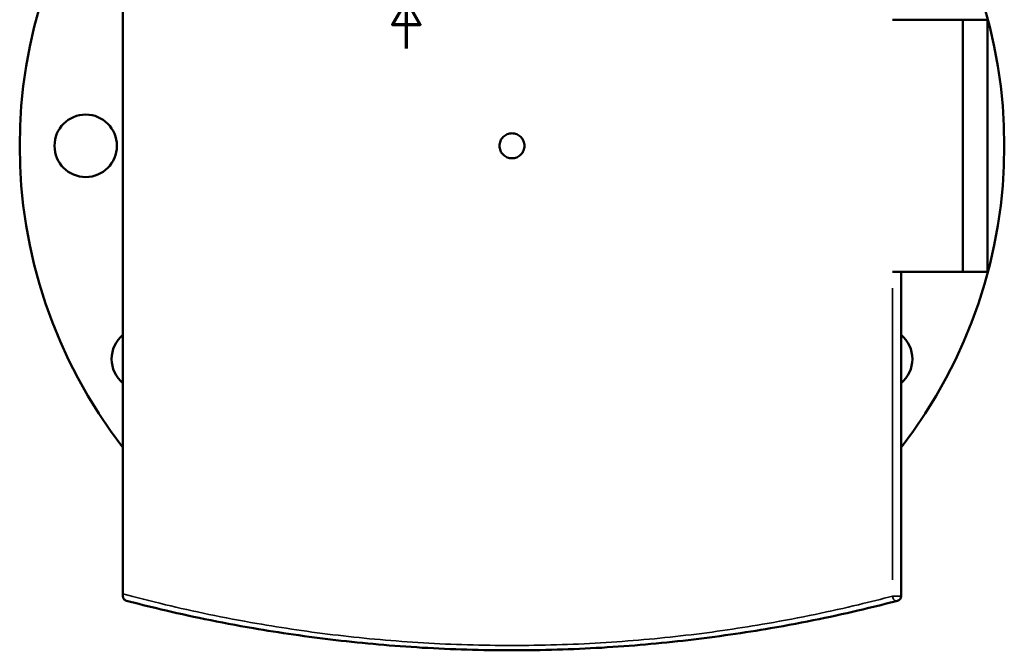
# Model space of a CAD drawing. Header units: millimetres. Extents: x -579 to 1116, y -250 to 929.
# Tile 4 of 10: x 259 to 669, y -250 to 12. Entities that reach past the tile are written whole.
import ezdxf

# ---------------------------------------------------------------- set-up
doc = ezdxf.new("R2010")
doc.units = ezdxf.units.MM
for name, color, linetype, lineweight in [('Border (ANSI)', 7, 'Continuous', 70), ('Visible (ANSI)', 7, 'Continuous', 50), ('Visible Narrow (ANSI)', 7, 'Continuous', 35)]:
    doc.layers.add(name, color=color, linetype=linetype, lineweight=lineweight)

# ---------------------------------------------------------------- blocks, each defined once
blk = doc.blocks.new('Borders Default Border')
at = {"layer": 'Border (ANSI)', "flags": 128}
blk.add_lwpolyline([(420.5, 0), (420.5, 20), (414.73, 10), (426.27, 10), (420.5, 20)], dxfattribs=at)

msp = doc.modelspace()

# ---------------------------------------------------------------- linework, layer by layer
at = {"layer": 'Visible (ANSI)'}
for p, q in [((302.48, -226.98), (302.48, 146.02)), ((622.9, 12.02), (652.28, 12.02)), ((652.28, -92.98), (652.28, 12.02)), ((652.28, 12.02), (662.48, 12.02)), ((662.48, -92.98), (662.48, 12.02)), ((652.28, -92.98), (622.9, -92.98)), ((626.48, -227.94), (626.48, -92.98)), ((662.48, -92.98), (652.28, -92.98)), ((302.48, -226.98), (302.48, -227.94))]:
    msp.add_line(p, q, dxfattribs=at)
msp.add_circle((286.98, -40.48), 13, dxfattribs=at)
for centre, radius, start, end in [((464.48, -40.48), 205, 142.2083, 217.7917), ((464.48, -40.48), 205, 322.2083, 37.7917), ((310.76, -129.23), 13, 129.5656, 230.4344), ((618.2, -129.23), 13, 309.5656, 50.4344), ((624.48, -227.94), 2, 284.6327, 0)]:
    msp.add_arc(centre, radius, start, end, dxfattribs=at)
for points, knots in [([(469.68, -40.48), (469.68, -41.13), (469.55, -41.83), (469.02, -43.11), (468.62, -43.7), (467.7, -44.62), (467.11, -45.02), (465.83, -45.55), (465.14, -45.68), (463.83, -45.68), (463.13, -45.55), (461.85, -45.02), (461.27, -44.62), (460.34, -43.7), (459.94, -43.11), (459.41, -41.83), (459.28, -41.13), (459.28, -39.83), (459.41, -39.13), (459.94, -37.85), (460.34, -37.27), (461.27, -36.34), (461.85, -35.94), (463.13, -35.41), (463.83, -35.28), (465.14, -35.28), (465.83, -35.41), (467.11, -35.94), (467.7, -36.34), (468.62, -37.27), (469.02, -37.85), (469.55, -39.13), (469.68, -39.83), (469.68, -40.48)], [0, 0, 0, 0, 0.195887, 0.195887, 0.391773, 0.391773, 0.58766, 0.58766, 0.783546, 0.783546, 0.979433, 0.979433, 1.175319, 1.175319, 1.371206, 1.371206, 1.567092, 1.567092, 1.762979, 1.762979, 1.958865, 1.958865, 2.154752, 2.154752, 2.350639, 2.350639, 2.546525, 2.546525, 2.742412, 2.742412, 2.938298, 2.938298, 3.134185, 3.134185, 3.134185, 3.134185]), ([(303.98, -229.87), (303.98, -229.87), (303.97, -229.87), (303.46, -229.74), (303.03, -229.4), (302.65, -228.76), (302.57, -228.55), (302.5, -228.22), (302.48, -228.09), (302.48, -227.94)], [-0.4248392, -0.4248392, -0.4248392, -0.4248392, -0.4238149, -0.4238149, -0.1674399, -0.1674399, -0.0557543, -0.0557543, 0, 0, 0, 0]), ([(303.98, -229.87), (308.47, -231.04), (313.27, -232.25), (329.83, -236.16), (342.76, -238.88), (367.67, -243.16), (379.17, -244.84), (402.77, -247.58), (414.83, -248.66), (439.42, -250.11), (451.95, -250.48), (464.48, -250.48), (477.02, -250.48), (489.55, -250.11), (514.14, -248.66), (526.2, -247.58), (549.8, -244.84), (561.3, -243.16), (586.2, -238.87), (599.14, -236.16), (615.7, -232.25), (620.5, -231.04), (624.99, -229.87)], [4.692547, 4.692547, 4.692547, 4.692547, 6.918898, 6.918898, 11.935451, 11.935451, 15.80148, 15.80148, 19.54897, 19.54897, 23.296464, 23.296464, 23.296464, 27.043959, 27.043959, 30.791448, 30.791448, 34.657484, 34.657484, 39.674125, 39.674125, 41.900144, 41.900144, 41.900144, 41.900144])]:
    msp.add_open_spline(points, degree=3, knots=knots, dxfattribs=at)
at = {"layer": 'Visible Narrow (ANSI)'}
for p, q in [((622.9, -99.73), (622.9, -221.19)), ((623.06, -227.94), (626.47, -227.94))]:
    msp.add_line(p, q, dxfattribs=at)
msp.add_ellipse((624.48, -227.94), major_axis=(0.51, -1.94), ratio=0.782207, start_param=4.599545, end_param=6.194573, dxfattribs=at)
msp.add_open_spline([(622.9, -227.94), (618.47, -229.11), (613.73, -230.3), (597.39, -234.2), (584.62, -236.91), (560.04, -241.18), (548.69, -242.86), (525.4, -245.59), (513.49, -246.66), (489.22, -248.11), (476.85, -248.48), (464.48, -248.48), (452.12, -248.48), (439.75, -248.11), (415.47, -246.66), (403.57, -245.59), (380.28, -242.86), (368.93, -241.18), (344.35, -236.91), (331.58, -234.2), (313.85, -229.97), (307.91, -228.45), (302.48, -226.98)], degree=3, knots=[-41.900144, -41.900144, -41.900144, -41.900144, -39.674125, -39.674125, -34.657484, -34.657484, -30.791448, -30.791448, -27.043959, -27.043959, -23.296464, -23.296464, -23.296464, -19.54897, -19.54897, -15.80148, -15.80148, -11.935451, -11.935451, -6.918898, -6.918898, -4.080178, -4.080178, -4.080178, -4.080178], dxfattribs=at)

# ---------------------------------------------------------------- block references
msp.add_blockref('Borders Default Border', (0, 0))

doc.saveas('drawing.dxf')
